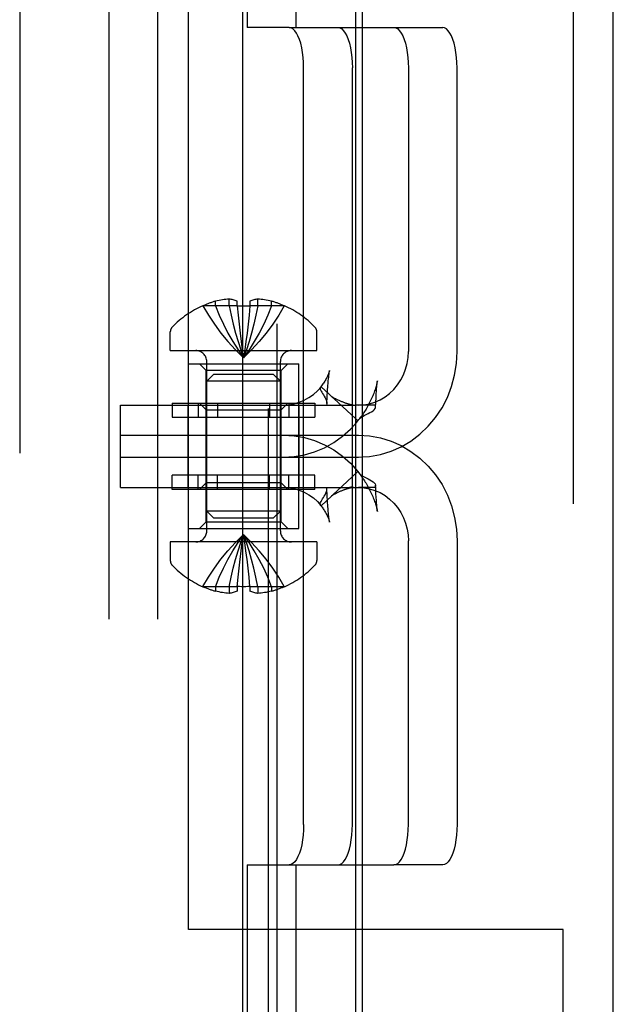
# Model space of a CAD drawing. Header units: inches. Extents: x 0 to 283, y 0 to 183.
# Tile 102 of 116: x 159.952 to 160.84, y 93.08 to 94.551. Entities that reach past the tile are written whole.
import ezdxf

# ---------------------------------------------------------------- set-up
doc = ezdxf.new("R2010")
doc.units = ezdxf.units.IN
doc.header["$LTSCALE"] = 15.583333
doc.header["$MEASUREMENT"] = 0
doc.linetypes.add('HIDDEN', pattern=[0.2, 0.1, -0.1])
doc.layers.get('0').update_dxf_attribs({"linetype": 'CONTINUOUS'})
doc.layers.add('DEFAULT_2', color=8, linetype='HIDDEN')

msp = doc.modelspace()

# ---------------------------------------------------------------- linework, layer by layer
at = {"color": 7, "linetype": 'Continuous'}
for p, q in [((160.2856, 52.0368), (160.2856, 130.4118)), ((160.454, 94.5393), (160.4646, 94.5393)), ((160.4646, 93.9753), (160.454, 93.9753)), ((160.4578, 93.9516), (160.454, 93.9551)), ((160.454, 93.9474), (160.4578, 93.9516)), ((160.4578, 93.9516), (160.4591, 93.9537)), ((160.4591, 93.9537), (160.4594, 93.954)), ((160.4642, 93.9581), (160.4646, 93.9583)), ((160.454, 93.8973), (160.4586, 93.8973)), ((160.4586, 93.8973), (160.4646, 93.8977))]:
    msp.add_line(p, q, dxfattribs=at)
at = {"color": 3, "linetype": 'Continuous'}
for p, q in [((160.8396, 92.4378), (160.8396, 95.3858)), ((160.454, 95.2893), (160.454, 92.5393)), ((160.4646, 93.0528), (160.4646, 94.7708)), ((160.454, 93.8523), (160.4586, 93.8523)), ((160.4586, 93.8523), (160.4646, 93.852)), ((160.454, 93.2883), (160.4646, 93.2883)), ((160.4646, 93.1918), (160.454, 93.1918))]:
    msp.add_line(p, q, dxfattribs=at)
at = {"color": 7, "linetype": 'Continuous'}
msp.add_lwpolyline([(160.4594, 93.954), (160.4616, 93.9561), (160.4642, 93.9581)], dxfattribs=at)
at = {"layer": 'DEFAULT_2', "color": 8, "linetype": 'HIDDEN'}
for p, q in [((159.9521, 95.4618), (159.9521, 92.0118)), ((160.3242, 92.4118), (160.3242, 95.4118)), ((160.7796, 95.3858), (160.7796, 92.4378)), ((160.3373, 92.5383), (160.3373, 95.2893)), ((160.0853, 95.2138), (160.0853, 92.6138)), ((160.1581, 95.2138), (160.1581, 92.6138)), ((160.2924, 95.1938), (160.2924, 94.5393)), ((160.3652, 95.1938), (160.3652, 94.5393)), ((160.2046, 93.1918), (160.2046, 94.6318)), ((160.3551, 94.5393), (160.2924, 94.5393)), ((160.3551, 94.5393), (160.454, 94.5393)), ((160.4646, 94.5393), (160.5846, 94.5393)), ((160.3766, 93.3483), (160.3766, 94.4793)), ((160.4495, 93.3483), (160.4495, 94.4793)), ((160.5332, 94.4793), (160.5332, 94.0553)), ((160.6061, 94.0553), (160.6061, 94.4793)), ((160.2448, 94.1238), (160.2448, 94.1305)), ((160.2654, 94.1238), (160.2654, 94.1337)), ((160.2773, 94.1238), (160.2773, 94.1305)), ((160.2963, 94.1305), (160.2963, 94.1238)), ((160.3082, 94.1238), (160.3082, 94.1337)), ((160.3288, 94.1238), (160.3288, 94.1305)), ((160.2258, 94.1238), (160.226, 94.1235)), ((160.2265, 94.1238), (160.226, 94.1235)), ((160.2773, 94.1238), (160.2265, 94.1238)), ((160.2773, 94.1238), (160.2786, 94.1096)), ((160.2773, 94.1238), (160.2773, 94.1235)), ((160.2963, 94.1238), (160.295, 94.1096)), ((160.2963, 94.1238), (160.2963, 94.1235)), ((160.3471, 94.1238), (160.2963, 94.1238)), ((160.3477, 94.1235), (160.3471, 94.1238)), ((160.3478, 94.1238), (160.3477, 94.1235)), ((160.2786, 94.1098), (160.28, 94.0961)), ((160.28, 94.0962), (160.2815, 94.0829)), ((160.2936, 94.0962), (160.2921, 94.0829)), ((160.295, 94.1098), (160.2936, 94.0961)), ((160.1773, 94.0568), (160.1773, 94.0848)), ((160.2815, 94.083), (160.2832, 94.0702)), ((160.2921, 94.083), (160.2904, 94.0702)), ((160.3963, 94.0568), (160.3963, 94.0848)), ((160.2832, 94.0702), (160.2849, 94.0578)), ((160.2904, 94.0702), (160.2887, 94.0578)), ((160.1773, 94.0568), (160.3963, 94.0568)), ((160.2887, 94.0578), (160.2868, 94.0458)), ((160.2043, 93.7908), (160.2043, 94.0368)), ((160.2043, 94.0368), (160.3693, 94.0368)), ((160.2308, 94.0268), (160.2208, 94.0368)), ((160.2318, 93.7873), (160.2318, 94.0403)), ((160.3418, 93.7873), (160.3418, 94.0403)), ((160.3428, 94.0268), (160.3528, 94.0368)), ((160.3693, 93.7908), (160.3693, 94.0368)), ((160.2308, 93.8008), (160.2308, 94.0268)), ((160.3428, 94.0268), (160.2308, 94.0268)), ((160.3428, 93.8008), (160.3428, 94.0268)), ((160.2418, 94.0208), (160.2318, 94.0108)), ((160.3418, 94.0108), (160.2318, 94.0108)), ((160.3318, 94.0208), (160.2418, 94.0208)), ((160.3318, 94.0208), (160.3418, 94.0108)), ((160.4129, 94.0037), (160.4133, 94.0084)), ((160.4133, 94.0084), (160.4135, 94.0114)), ((160.4135, 94.0114), (160.4138, 94.0143)), ((160.454, 93.9551), (160.4029, 94.0028)), ((160.4118, 93.9878), (160.4124, 93.9969)), ((160.4124, 93.9969), (160.4129, 94.0037)), ((160.4852, 93.9917), (160.4856, 93.9967)), ((160.4856, 93.9967), (160.4858, 93.9998)), ((160.1802, 93.9783), (160.1802, 93.9573)), ((160.1802, 93.9783), (160.3934, 93.9783)), ((160.2189, 93.9783), (160.2189, 93.9573)), ((160.2308, 93.9683), (160.2208, 93.9783)), ((160.2481, 93.9783), (160.2481, 93.9573)), ((160.3255, 93.9783), (160.3255, 93.9573)), ((160.3428, 93.9683), (160.3528, 93.9783)), ((160.3547, 93.9783), (160.3547, 93.9573)), ((160.3934, 93.9783), (160.3934, 93.9573)), ((160.4111, 93.9778), (160.4118, 93.9878)), ((160.4841, 93.9722), (160.4845, 93.9793)), ((160.4845, 93.9793), (160.4849, 93.9865)), ((160.4849, 93.9865), (160.4852, 93.9917)), ((160.1027, 93.8523), (160.1027, 93.9753)), ((160.1027, 93.9753), (160.454, 93.9753)), ((160.2038, 93.8523), (160.2038, 93.9753)), ((160.2308, 93.9683), (160.3428, 93.9683)), ((160.3698, 93.8523), (160.3698, 93.9753)), ((160.4834, 93.9753), (160.4646, 93.9753)), ((160.1802, 93.9573), (160.3934, 93.9573)), ((160.1027, 93.9303), (160.4586, 93.9303)), ((160.1027, 93.8973), (160.454, 93.8973)), ((160.4578, 93.8761), (160.4029, 93.8249)), ((160.4578, 93.8761), (160.4591, 93.874)), ((160.1802, 93.8493), (160.1802, 93.8703)), ((160.3934, 93.8703), (160.1802, 93.8703)), ((160.2189, 93.8493), (160.2189, 93.8703)), ((160.2481, 93.8493), (160.2481, 93.8703)), ((160.3255, 93.8493), (160.3255, 93.8703)), ((160.3547, 93.8493), (160.3547, 93.8703)), ((160.3934, 93.8493), (160.3934, 93.8703)), ((160.1027, 93.8523), (160.454, 93.8523)), ((160.3934, 93.8493), (160.1802, 93.8493)), ((160.2308, 93.8593), (160.2208, 93.8493)), ((160.3428, 93.8593), (160.2308, 93.8593)), ((160.3428, 93.8593), (160.3528, 93.8493)), ((160.4118, 93.84), (160.4111, 93.8499)), ((160.4834, 93.8523), (160.4586, 93.8523)), ((160.4844, 93.8502), (160.4841, 93.8554)), ((160.4848, 93.8429), (160.4844, 93.8502)), ((160.4124, 93.831), (160.4118, 93.84)), ((160.4129, 93.8242), (160.4124, 93.831)), ((160.4851, 93.8377), (160.4848, 93.8429)), ((160.4854, 93.8326), (160.4851, 93.8377)), ((160.4857, 93.8294), (160.4854, 93.8326)), ((160.2418, 93.8068), (160.2318, 93.8168)), ((160.3418, 93.8168), (160.2318, 93.8168)), ((160.3318, 93.8068), (160.3418, 93.8168)), ((160.4133, 93.8195), (160.4129, 93.8242)), ((160.4135, 93.8166), (160.4133, 93.8195)), ((160.4138, 93.8138), (160.4135, 93.8166)), ((160.4859, 93.8264), (160.4857, 93.8294)), ((160.4862, 93.8235), (160.4859, 93.8264)), ((160.2418, 93.8068), (160.3318, 93.8068)), ((160.414, 93.8111), (160.4138, 93.8138)), ((160.4143, 93.8086), (160.414, 93.8111)), ((160.2043, 93.7908), (160.3693, 93.7908)), ((160.2308, 93.8008), (160.2208, 93.7908)), ((160.2308, 93.8008), (160.3428, 93.8008)), ((160.3428, 93.8008), (160.3528, 93.7908)), ((160.2849, 93.7699), (160.2868, 93.7819)), ((160.2887, 93.7699), (160.2868, 93.7819)), ((160.5332, 93.3483), (160.5332, 93.7723)), ((160.6061, 93.7723), (160.6061, 93.3483)), ((160.1773, 93.7708), (160.1773, 93.7428)), ((160.3963, 93.7708), (160.1773, 93.7708)), ((160.2815, 93.7446), (160.2832, 93.7575)), ((160.2832, 93.7574), (160.2849, 93.7699)), ((160.2904, 93.7574), (160.2887, 93.7699)), ((160.2921, 93.7446), (160.2904, 93.7575)), ((160.3963, 93.7708), (160.3963, 93.7428)), ((160.28, 93.7314), (160.2815, 93.7448)), ((160.2936, 93.7314), (160.2921, 93.7448)), ((160.2786, 93.7179), (160.28, 93.7316)), ((160.295, 93.7179), (160.2936, 93.7316)), ((160.2773, 93.7039), (160.2786, 93.7181)), ((160.2963, 93.7039), (160.295, 93.7181)), ((160.226, 93.7042), (160.2258, 93.7039)), ((160.226, 93.7042), (160.2265, 93.7039)), ((160.2773, 93.7039), (160.2265, 93.7039)), ((160.2448, 93.7039), (160.2448, 93.6972)), ((160.2654, 93.7039), (160.2654, 93.6939)), ((160.2773, 93.7042), (160.2773, 93.7039)), ((160.2773, 93.7039), (160.2773, 93.6972)), ((160.2963, 93.7039), (160.2963, 93.7042)), ((160.2963, 93.7039), (160.2963, 93.6972)), ((160.3471, 93.7039), (160.2963, 93.7039)), ((160.3082, 93.7039), (160.3082, 93.6939)), ((160.3288, 93.7039), (160.3288, 93.6972)), ((160.3471, 93.7039), (160.3477, 93.7042)), ((160.3477, 93.7042), (160.3478, 93.7039)), ((160.2924, 93.2883), (160.2924, 92.6338)), ((160.2924, 93.2883), (160.454, 93.2883)), ((160.3652, 93.2883), (160.3652, 92.6338)), ((160.4646, 93.2883), (160.5117, 93.2883)), ((160.5846, 93.2883), (160.5117, 93.2883)), ((160.454, 93.1918), (160.2046, 93.1918)), ((160.7646, 93.1918), (160.4646, 93.1918)), ((160.7646, 92.5368), (160.7646, 93.1918))]:
    msp.add_line(p, q, dxfattribs=at)
for points in [[(160.3766, 94.4793), (160.3765, 94.4872), (160.3759, 94.4949), (160.375, 94.5023), (160.3738, 94.5093), (160.3722, 94.5159), (160.3703, 94.5218), (160.3682, 94.5269), (160.3659, 94.5313), (160.3634, 94.5348), (160.3607, 94.5373), (160.358, 94.5388), (160.3551, 94.5393)], [(160.428, 94.5393), (160.4308, 94.5388), (160.4335, 94.5373), (160.4362, 94.5348), (160.4387, 94.5313), (160.441, 94.5269), (160.4432, 94.5218), (160.445, 94.5159), (160.4466, 94.5093), (160.4478, 94.5023), (160.4487, 94.4949), (160.4493, 94.4872), (160.4495, 94.4793)], [(160.5117, 94.5393), (160.5146, 94.5388), (160.5173, 94.5373), (160.52, 94.5348), (160.5225, 94.5313), (160.5248, 94.5269), (160.527, 94.5218), (160.5288, 94.5159), (160.5304, 94.5093), (160.5316, 94.5023), (160.5325, 94.4949), (160.5331, 94.4872), (160.5332, 94.4793)], [(160.6061, 94.4793), (160.6059, 94.4872), (160.6053, 94.4949), (160.6044, 94.5023), (160.6032, 94.5093), (160.6016, 94.5159), (160.5998, 94.5218), (160.5977, 94.5269), (160.5953, 94.5313), (160.5928, 94.5348), (160.5901, 94.5373), (160.5874, 94.5388), (160.5846, 94.5393)], [(160.2654, 94.1337), (160.2629, 94.1335), (160.2605, 94.1333), (160.258, 94.133), (160.2554, 94.1327), (160.2529, 94.1322), (160.2502, 94.1317), (160.2476, 94.1311), (160.2448, 94.1305)], [(160.2773, 94.1305), (160.2758, 94.1311), (160.2743, 94.1317), (160.2728, 94.1322), (160.2714, 94.1326), (160.2699, 94.133), (160.2684, 94.1333), (160.2669, 94.1335), (160.2654, 94.1337)], [(160.3082, 94.1337), (160.3067, 94.1335), (160.3052, 94.1333), (160.3037, 94.133), (160.3022, 94.1326), (160.3008, 94.1322), (160.2993, 94.1317), (160.2978, 94.1311), (160.2963, 94.1305)], [(160.3288, 94.1305), (160.3261, 94.1311), (160.3234, 94.1317), (160.3207, 94.1322), (160.3182, 94.1327), (160.3156, 94.133), (160.3131, 94.1333), (160.3107, 94.1335), (160.3082, 94.1337)], [(160.226, 94.1235), (160.2342, 94.1096), (160.2432, 94.0961), (160.253, 94.0829), (160.2635, 94.0702), (160.2748, 94.0578), (160.2868, 94.0458)], [(160.2448, 94.1238), (160.2505, 94.1098), (160.2567, 94.0962), (160.2635, 94.083), (160.2707, 94.0702), (160.2785, 94.0578), (160.2868, 94.0458)], [(160.2654, 94.1238), (160.2683, 94.1098), (160.2715, 94.0962), (160.2749, 94.083), (160.2786, 94.0702), (160.2826, 94.0578), (160.2868, 94.0458)], [(160.2773, 94.1235), (160.2805, 94.1236), (160.2836, 94.1237), (160.2868, 94.1238), (160.29, 94.1237), (160.2931, 94.1236), (160.2963, 94.1235)], [(160.3082, 94.1238), (160.3053, 94.1098), (160.3021, 94.0962), (160.2987, 94.083), (160.295, 94.0702), (160.291, 94.0578), (160.2868, 94.0458)], [(160.3288, 94.1238), (160.3231, 94.1098), (160.3169, 94.0962), (160.3101, 94.083), (160.3029, 94.0702), (160.2951, 94.0578), (160.2868, 94.0458)], [(160.3477, 94.1235), (160.3394, 94.1096), (160.3304, 94.0961), (160.3206, 94.0829), (160.3101, 94.0702), (160.2988, 94.0578), (160.2868, 94.0458)], [(160.2832, 94.0702), (160.2849, 94.0578), (160.2868, 94.0458)], [(160.4586, 93.9753), (160.467, 93.9759), (160.4752, 93.9773), (160.4832, 93.9798), (160.491, 93.9833), (160.4983, 93.9876), (160.5051, 93.9928), (160.5114, 93.9988), (160.517, 94.0055), (160.5218, 94.0128), (160.5259, 94.0206), (160.5291, 94.0289), (160.5314, 94.0375), (160.5328, 94.0463), (160.5332, 94.0553)], [(160.4646, 93.8977), (160.4752, 93.8984), (160.4914, 93.9013), (160.5073, 93.9062), (160.5226, 93.913), (160.537, 93.9216), (160.5505, 93.9318), (160.5629, 93.9436), (160.5739, 93.9568), (160.5835, 93.9713), (160.5915, 93.9868), (160.5978, 94.0032), (160.6024, 94.0202), (160.6051, 94.0375), (160.6061, 94.0553)], [(160.4154, 94.0272), (160.4154, 94.0272), (160.4154, 94.0271), (160.4152, 94.0267), (160.4151, 94.026), (160.4148, 94.0252), (160.4145, 94.0243), (160.4142, 94.0233), (160.4138, 94.0222), (160.4133, 94.0211), (160.4128, 94.0199), (160.4123, 94.0187), (160.4117, 94.0175), (160.4111, 94.0162), (160.4104, 94.0149), (160.4097, 94.0136), (160.4089, 94.0122), (160.4081, 94.0109), (160.4072, 94.0095), (160.4063, 94.0081), (160.4054, 94.0068), (160.4044, 94.0054), (160.4034, 94.0041), (160.4023, 94.0028), (160.4016, 94.002)], [(160.4138, 94.0143), (160.4141, 94.0169), (160.4142, 94.0182), (160.4143, 94.0194), (160.4145, 94.0207), (160.4146, 94.0218), (160.4147, 94.023), (160.4149, 94.024), (160.415, 94.025), (160.4151, 94.0259), (160.4153, 94.0266), (160.4154, 94.0271), (160.4154, 94.0272)], [(160.4869, 94.0111), (160.4869, 94.0113), (160.4869, 94.0113), (160.4869, 94.011), (160.4868, 94.0104), (160.4866, 94.0095), (160.4863, 94.0085), (160.4861, 94.0073), (160.4857, 94.006), (160.4854, 94.0046), (160.4849, 94.0031), (160.4845, 94.0015), (160.4839, 93.9999), (160.4834, 93.9982), (160.4828, 93.9964), (160.4821, 93.9946), (160.4814, 93.9927), (160.4807, 93.9908), (160.4799, 93.9889), (160.479, 93.987), (160.4782, 93.985), (160.4773, 93.983), (160.4763, 93.9811), (160.4753, 93.9791), (160.4743, 93.9771), (160.4733, 93.9752), (160.4722, 93.9732), (160.4711, 93.9713), (160.47, 93.9694), (160.4689, 93.9676), (160.4678, 93.9658), (160.4666, 93.9641), (160.4655, 93.9624), (160.4644, 93.9608), (160.4634, 93.9593), (160.4623, 93.9579), (160.4613, 93.9565), (160.4603, 93.9552), (160.4594, 93.954), (160.4591, 93.9537)], [(160.4858, 93.9998), (160.486, 94.0028), (160.4862, 94.0042), (160.4863, 94.0056), (160.4864, 94.0069), (160.4865, 94.0082), (160.4867, 94.0093), (160.4868, 94.0103), (160.4869, 94.0109), (160.4869, 94.0111)], [(160.3466, 93.9753), (160.3546, 93.9758), (160.3624, 93.9772), (160.3701, 93.9794), (160.3775, 93.9825), (160.3846, 93.9865), (160.3912, 93.9912), (160.3973, 93.9966), (160.4029, 94.0028)], [(160.4016, 94.002), (160.4013, 94.0015), (160.4011, 94.0005), (160.4013, 93.9993), (160.4018, 93.9979), (160.4027, 93.9962), (160.4037, 93.9945), (160.4048, 93.9927), (160.4061, 93.9907), (160.4075, 93.9885), (160.4087, 93.9863), (160.4098, 93.9839), (160.4107, 93.9816), (160.4111, 93.9793), (160.4111, 93.9778)], [(160.4029, 94.0028), (160.4019, 94.0022), (160.4016, 94.002)], [(160.4186, 93.9878), (160.4184, 93.988), (160.4181, 93.9882), (160.4184, 93.988), (160.4188, 93.9877), (160.4193, 93.9872), (160.42, 93.9866), (160.4208, 93.986), (160.4217, 93.9852), (160.4225, 93.9844), (160.4234, 93.9836)], [(160.4504, 93.9751), (160.4506, 93.9751), (160.4504, 93.9751), (160.45, 93.9752), (160.4495, 93.9753), (160.4489, 93.9754), (160.4483, 93.9755), (160.4476, 93.9757), (160.4469, 93.9759), (160.4461, 93.9761), (160.4453, 93.9763), (160.4445, 93.9765), (160.4437, 93.9767), (160.4429, 93.977), (160.442, 93.9772), (160.4411, 93.9775), (160.4402, 93.9778), (160.4393, 93.9781), (160.4384, 93.9784), (160.4375, 93.9788), (160.4365, 93.9791), (160.4355, 93.9795), (160.4345, 93.9799), (160.4335, 93.9803), (160.4325, 93.9807), (160.4315, 93.9811), (160.4305, 93.9816), (160.4295, 93.982), (160.4285, 93.9825), (160.4275, 93.9829), (160.4265, 93.9834), (160.4255, 93.9839), (160.4246, 93.9844), (160.4237, 93.9848), (160.4229, 93.9853), (160.4221, 93.9857), (160.4213, 93.9862), (160.4206, 93.9866), (160.4199, 93.987), (160.4193, 93.9874), (160.4188, 93.9877), (160.4186, 93.9878)], [(160.4111, 93.9778), (160.4111, 93.9773), (160.4106, 93.9753)], [(160.4453, 93.9753), (160.4462, 93.9753), (160.4472, 93.9753), (160.4481, 93.9753), (160.4489, 93.9752), (160.4496, 93.9752), (160.4502, 93.9751), (160.4504, 93.9751)], [(160.4646, 93.9583), (160.4672, 93.9598), (160.4702, 93.9613), (160.4731, 93.9627), (160.4758, 93.9641), (160.4783, 93.9654), (160.4806, 93.9669), (160.4823, 93.9684), (160.4835, 93.9701), (160.4841, 93.9719), (160.4841, 93.9722)], [(160.4841, 93.9722), (160.484, 93.9736), (160.4834, 93.9753)], [(160.3466, 93.8973), (160.3624, 93.8983), (160.3778, 93.9009), (160.393, 93.9054), (160.4077, 93.9115), (160.4216, 93.9193), (160.4347, 93.9287), (160.4468, 93.9394), (160.454, 93.9474)], [(160.3466, 93.9303), (160.3624, 93.9294), (160.3778, 93.9267), (160.393, 93.9223), (160.4077, 93.9161), (160.4216, 93.9083), (160.4347, 93.899), (160.4468, 93.8883), (160.4578, 93.8761)], [(160.4586, 93.9303), (160.4752, 93.9293), (160.4914, 93.9264), (160.5073, 93.9215), (160.5226, 93.9147), (160.537, 93.9061), (160.5505, 93.8959), (160.5629, 93.8841), (160.5739, 93.8708), (160.5835, 93.8564), (160.5915, 93.8409), (160.5978, 93.8245), (160.6024, 93.8075), (160.6051, 93.7901), (160.6061, 93.7723)], [(160.4591, 93.874), (160.4594, 93.8737), (160.4616, 93.8715), (160.4642, 93.8696)], [(160.4591, 93.874), (160.4593, 93.8738), (160.4602, 93.8727), (160.4611, 93.8714), (160.4622, 93.87), (160.4632, 93.8686), (160.4643, 93.867), (160.4654, 93.8654), (160.4665, 93.8638), (160.4676, 93.8621), (160.4688, 93.8603), (160.4699, 93.8584), (160.471, 93.8565), (160.4721, 93.8546), (160.4732, 93.8527), (160.4742, 93.8507), (160.4753, 93.8487), (160.4763, 93.8467), (160.4772, 93.8447), (160.4781, 93.8427), (160.479, 93.8407), (160.4799, 93.8388), (160.4807, 93.8368), (160.4814, 93.8349), (160.4821, 93.8331), (160.4828, 93.8312), (160.4834, 93.8295), (160.484, 93.8277), (160.4845, 93.8261), (160.485, 93.8245), (160.4854, 93.823), (160.4858, 93.8216), (160.4861, 93.8203), (160.4864, 93.8192), (160.4866, 93.8182), (160.4868, 93.8173), (160.4869, 93.8166), (160.4869, 93.8163)], [(160.4642, 93.8696), (160.4672, 93.8679), (160.4702, 93.8664), (160.4731, 93.865), (160.4758, 93.8636), (160.4783, 93.8623), (160.4806, 93.8608), (160.4823, 93.8593), (160.4835, 93.8576), (160.4841, 93.8558), (160.4841, 93.8554)], [(160.3466, 93.8523), (160.3546, 93.8519), (160.3624, 93.8505), (160.3701, 93.8483), (160.3775, 93.8451), (160.3846, 93.8412), (160.3912, 93.8365), (160.3973, 93.831), (160.4029, 93.8249)], [(160.4016, 93.8257), (160.4013, 93.8262), (160.4011, 93.8272), (160.4013, 93.8284), (160.4018, 93.8298), (160.4027, 93.8314), (160.4037, 93.8332), (160.4048, 93.835), (160.4061, 93.837), (160.4075, 93.8391), (160.4087, 93.8414), (160.4098, 93.8437), (160.4107, 93.8461), (160.4111, 93.8483), (160.4111, 93.8499)], [(160.4111, 93.8499), (160.4111, 93.8504), (160.4106, 93.8523)], [(160.4181, 93.8395), (160.4181, 93.8395), (160.4182, 93.8396), (160.4185, 93.8398), (160.419, 93.8401), (160.4195, 93.8404), (160.4201, 93.8408), (160.4208, 93.8412), (160.4215, 93.8416), (160.4222, 93.842), (160.423, 93.8425), (160.4238, 93.8429), (160.4247, 93.8433), (160.4256, 93.8438), (160.4265, 93.8443), (160.4275, 93.8447), (160.4284, 93.8452), (160.4294, 93.8456), (160.4304, 93.8461), (160.4313, 93.8465), (160.4323, 93.8469), (160.4333, 93.8473), (160.4342, 93.8477), (160.4352, 93.8481), (160.4361, 93.8484), (160.437, 93.8488), (160.4379, 93.8491), (160.4388, 93.8494), (160.4397, 93.8497), (160.4406, 93.85), (160.4414, 93.8503), (160.4423, 93.8505), (160.4431, 93.8508), (160.4439, 93.851), (160.4447, 93.8512), (160.4455, 93.8514), (160.4462, 93.8516), (160.4469, 93.8518), (160.4476, 93.852), (160.4483, 93.8521), (160.4489, 93.8523), (160.4494, 93.8524), (160.4499, 93.8525), (160.4503, 93.8525), (160.4505, 93.8526)], [(160.4505, 93.8526), (160.4506, 93.8526), (160.4503, 93.8525), (160.4498, 93.8525), (160.449, 93.8524), (160.4481, 93.8524), (160.4472, 93.8524), (160.4461, 93.8523), (160.4451, 93.8523)], [(160.4646, 93.852), (160.467, 93.8518), (160.4752, 93.8503), (160.4832, 93.8478), (160.491, 93.8444), (160.4983, 93.8401), (160.5051, 93.8349), (160.5114, 93.8289), (160.517, 93.8222), (160.5218, 93.8149), (160.5259, 93.807), (160.5291, 93.7988), (160.5314, 93.7901), (160.5328, 93.7813), (160.5332, 93.7723)], [(160.4841, 93.8554), (160.484, 93.8541), (160.4834, 93.8523)], [(160.4233, 93.8439), (160.4225, 93.8432), (160.4218, 93.8425), (160.4211, 93.8419), (160.4204, 93.8413), (160.4197, 93.8408), (160.4191, 93.8403), (160.4186, 93.8398), (160.4182, 93.8396), (160.4181, 93.8395)], [(160.4016, 93.8257), (160.4022, 93.8251), (160.4032, 93.8238), (160.4041, 93.8226), (160.4051, 93.8213), (160.406, 93.8201), (160.4068, 93.8188), (160.4076, 93.8175), (160.4084, 93.8163), (160.4092, 93.815), (160.4099, 93.8138), (160.4105, 93.8126), (160.4112, 93.8113), (160.4117, 93.8102), (160.4123, 93.809), (160.4128, 93.8078), (160.4133, 93.8067), (160.4137, 93.8057), (160.4141, 93.8046), (160.4144, 93.8037), (160.4147, 93.8028), (160.415, 93.802), (160.4152, 93.8013), (160.4153, 93.8008), (160.4153, 93.8007)], [(160.4029, 93.8249), (160.4019, 93.8254), (160.4016, 93.8257)], [(160.4869, 93.8163), (160.4869, 93.8163), (160.4869, 93.8163), (160.4869, 93.8167), (160.4868, 93.8174), (160.4867, 93.8184), (160.4865, 93.8195), (160.4864, 93.8208), (160.4863, 93.8221), (160.4862, 93.8235)], [(160.4153, 93.8007), (160.4154, 93.8005), (160.4154, 93.8005), (160.4153, 93.8008), (160.4152, 93.8013), (160.4151, 93.8021), (160.415, 93.803), (160.4148, 93.804), (160.4147, 93.8051), (160.4145, 93.8062), (160.4144, 93.8074), (160.4143, 93.8086)], [(160.226, 93.7042), (160.2342, 93.7181), (160.2432, 93.7316), (160.253, 93.7448), (160.2635, 93.7575), (160.2748, 93.7699), (160.2868, 93.7819)], [(160.2448, 93.7039), (160.2505, 93.7179), (160.2567, 93.7314), (160.2635, 93.7446), (160.2707, 93.7574), (160.2785, 93.7699), (160.2868, 93.7819)], [(160.2654, 93.7039), (160.2683, 93.7179), (160.2715, 93.7314), (160.2749, 93.7446), (160.2786, 93.7574), (160.2826, 93.7699), (160.2868, 93.7819)], [(160.3477, 93.7042), (160.3394, 93.7181), (160.3304, 93.7316), (160.3206, 93.7448), (160.3101, 93.7575), (160.2988, 93.7699), (160.2868, 93.7819)], [(160.3288, 93.7039), (160.3231, 93.7179), (160.3169, 93.7314), (160.3101, 93.7446), (160.3029, 93.7574), (160.2951, 93.7699), (160.2868, 93.7819)], [(160.3082, 93.7039), (160.3053, 93.7179), (160.3021, 93.7314), (160.2987, 93.7446), (160.295, 93.7574), (160.291, 93.7699), (160.2868, 93.7819)], [(160.2963, 93.7042), (160.2931, 93.704), (160.29, 93.7039), (160.2868, 93.7039), (160.2836, 93.7039), (160.2805, 93.704), (160.2773, 93.7042)], [(160.2654, 93.6939), (160.2629, 93.6941), (160.2605, 93.6944), (160.258, 93.6947), (160.2554, 93.695), (160.2529, 93.6954), (160.2502, 93.696), (160.2476, 93.6965), (160.2448, 93.6972)], [(160.2773, 93.6972), (160.2758, 93.6966), (160.2743, 93.696), (160.2728, 93.6955), (160.2714, 93.6951), (160.2699, 93.6947), (160.2684, 93.6944), (160.2669, 93.6941), (160.2654, 93.6939)], [(160.3082, 93.6939), (160.3067, 93.6941), (160.3052, 93.6944), (160.3037, 93.6947), (160.3022, 93.6951), (160.3008, 93.6955), (160.2993, 93.696), (160.2978, 93.6966), (160.2963, 93.6972)], [(160.3288, 93.6972), (160.3261, 93.6965), (160.3234, 93.696), (160.3207, 93.6954), (160.3182, 93.695), (160.3156, 93.6947), (160.3131, 93.6944), (160.3107, 93.6941), (160.3082, 93.6939)], [(160.3766, 93.3483), (160.3765, 93.3404), (160.3759, 93.3328), (160.375, 93.3254), (160.3738, 93.3183), (160.3722, 93.3118), (160.3703, 93.3059), (160.3682, 93.3007), (160.3659, 93.2964), (160.3634, 93.2929), (160.3607, 93.2904), (160.358, 93.2889), (160.3551, 93.2883)], [(160.428, 93.2883), (160.4308, 93.2889), (160.4335, 93.2904), (160.4362, 93.2929), (160.4387, 93.2964), (160.441, 93.3007), (160.4432, 93.3059), (160.445, 93.3118), (160.4466, 93.3183), (160.4478, 93.3254), (160.4487, 93.3328), (160.4493, 93.3404), (160.4495, 93.3483)], [(160.5117, 93.2883), (160.5146, 93.2889), (160.5173, 93.2904), (160.52, 93.2929), (160.5225, 93.2964), (160.5248, 93.3007), (160.527, 93.3059), (160.5288, 93.3118), (160.5304, 93.3183), (160.5316, 93.3254), (160.5325, 93.3328), (160.5331, 93.3404), (160.5332, 93.3483)], [(160.6061, 93.3483), (160.6059, 93.3404), (160.6053, 93.3328), (160.6044, 93.3254), (160.6032, 93.3183), (160.6016, 93.3118), (160.5998, 93.3059), (160.5977, 93.3007), (160.5953, 93.2964), (160.5928, 93.2929), (160.5901, 93.2904), (160.5874, 93.2889), (160.5846, 93.2883)]]:
    msp.add_lwpolyline(points, dxfattribs=at)
for centre, radius, start, end in [((160.2868, 93.988), 0.1486, 106.4226, 113.9292), ((160.2868, 93.988), 0.1486, 66.0708, 73.5774), ((160.2868, 93.988), 0.1489, 114.1911, 135.7702), ((160.2868, 93.988), 0.1489, 44.2298, 65.8089), ((160.1873, 94.0848), 0.01, 135.7702, 180), ((160.3863, 94.0848), 0.01, 0, 44.2298), ((160.2153, 94.0403), 0.0165, 0, 90), ((160.3583, 94.0403), 0.0165, 90, 180), ((160.2153, 93.7873), 0.0165, 270, 360), ((160.3583, 93.7873), 0.0165, 180, 270), ((160.1873, 93.7428), 0.01, 180, 224.2298), ((160.3863, 93.7428), 0.01, 315.7702, 360), ((160.2868, 93.8397), 0.1489, 224.2298, 245.8089), ((160.2868, 93.8397), 0.1489, 294.1911, 315.7702), ((160.2868, 93.8397), 0.1486, 246.0708, 253.5774), ((160.2868, 93.8397), 0.1486, 286.4226, 293.9292)]:
    msp.add_arc(centre, radius, start, end, dxfattribs=at)

doc.saveas('drawing.dxf')
